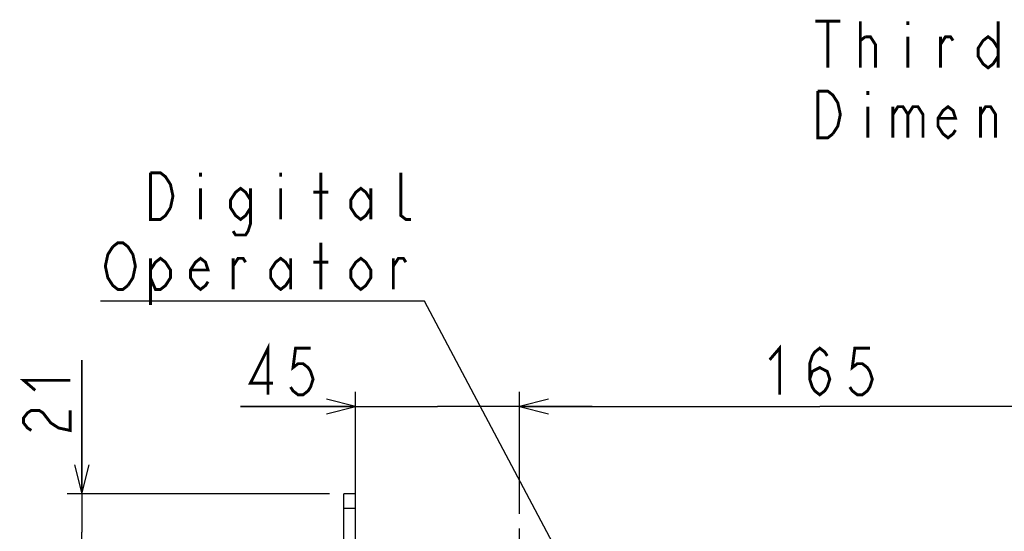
# Model space of a CAD drawing. Extents: x 28 to 410, y 33 to 287.
# Tile 26 of 63: x 34 to 102, y 249 to 284. Entities that reach past the tile are written whole.
import ezdxf

# ---------------------------------------------------------------- set-up
doc = ezdxf.new("R2010")
doc.units = 0
doc.header["$LTSCALE"] = 23.1
doc.linetypes.add('CENTER', pattern=[0.6, 0.375, -0.075, 0.075, -0.075])
doc.layers.get('0').update_dxf_attribs({"linetype": 'CONTINUOUS'})
for name, color, linetype in [('ALL_AXIS', 7, 'CONTINUOUS'), ('ALL_DIM', 7, 'CONTINUOUS'), ('ALL_FEATURES', 7, 'CONTINUOUS'), ('ALL_NOTE', 7, 'CONTINUOUS')]:
    doc.layers.add(name, color=color, linetype=linetype)
doc.dimstyles.get("Standard").update_dxf_attribs({"dimtxt": 2.5, "dimasz": 2.5, "dimexe": 1.25, "dimexo": 0.625, "dimtad": 1, "dimcen": 2.5, "dimazin": 3, "dimtfac": 1, "dimtmove": 0, "dimatfit": 3})

# ---------------------------------------------------------------- blocks, each defined once
blk = doc.blocks.new('_OPEN')
at = {"color": 0, "linetype": 'BYBLOCK'}
for p, q in [((0, 0), (-1, 0.25)), ((-1, -0.25), (0, 0)), ((-1, 0), (0, 0))]:
    blk.add_line(p, q, dxfattribs=at)
blk = doc.blocks.new('*D1')
at = {"layer": 'ALL_DIM', "color": 2, "linetype": 'CONTINUOUS'}
for p, q in [((68.752, 249.961), (68.752, 258.336)), ((110.002, 249.961), (110.002, 258.336)), ((68.752, 257.336), (89.377, 257.336)), ((110.002, 257.336), (89.377, 257.336))]:
    blk.add_line(p, q, dxfattribs=at)
at = {"layer": 'ALL_DIM', "color": 2, "linetype": 'CONTINUOUS', "xscale": 2, "yscale": 2, "zscale": 2, "rotation": 180}
blk.add_blockref('_OPEN', (68.752, 257.336), dxfattribs=at)
at = {"layer": 'ALL_DIM', "color": 2, "linetype": 'CONTINUOUS', "xscale": 2, "yscale": 2, "zscale": 2}
blk.add_blockref('_OPEN', (110.002, 257.336), dxfattribs=at)
blk = doc.blocks.new('*D2')
at = {"layer": 'ALL_DIM', "color": 2, "linetype": 'CONTINUOUS'}
for p, q in [((57.502, 243.961), (57.502, 258.336)), ((68.752, 249.961), (68.752, 258.336)), ((57.502, 257.336), (49.594, 257.336)), ((49.594, 257.336), (63.127, 257.336)), ((73.752, 257.336), (63.127, 257.336)), ((68.752, 257.336), (73.752, 257.336))]:
    blk.add_line(p, q, dxfattribs=at)
at = {"layer": 'ALL_DIM', "color": 2, "linetype": 'CONTINUOUS', "xscale": 2, "yscale": 2, "zscale": 2}
blk.add_blockref('_OPEN', (57.502, 257.336), dxfattribs=at)
at = {"layer": 'ALL_DIM', "color": 2, "linetype": 'CONTINUOUS', "xscale": 2, "yscale": 2, "zscale": 2, "rotation": 180}
blk.add_blockref('_OPEN', (68.752, 257.336), dxfattribs=at)
blk = doc.blocks.new('*D38')
at = {"color": 2, "linetype": 'CONTINUOUS'}
for p, q in [((38.702, 251.336), (38.702, 260.505)), ((38.702, 260.505), (38.702, 248.711)), ((55.702, 251.336), (37.702, 251.336)), ((38.702, 241.086), (38.702, 248.711)), ((64.877, 246.086), (37.702, 246.086)), ((38.702, 246.086), (38.702, 241.086))]:
    blk.add_line(p, q, dxfattribs=at)
at = {"color": 2, "linetype": 'CONTINUOUS', "xscale": 2, "yscale": 2, "zscale": 2}
for p, rotation in [((38.702, 251.336), 270), ((38.702, 246.086), 90)]:
    blk.add_blockref('_OPEN', p, dxfattribs=dict(at, rotation=rotation))

msp = doc.modelspace()

# ---------------------------------------------------------------- linework, layer by layer
at = {"color": 2, "linetype": 'CONTINUOUS', "const_width": 0.2}
for points in [[(35.502, 258.441), (34.702, 259.129), (37.902, 259.129)], [(35.236, 255.689), (34.969, 255.861), (34.702, 256.205), (34.702, 256.549), (34.969, 256.893), (35.236, 257.065), (35.769, 257.065), (36.036, 256.893), (36.302, 256.549), (36.569, 256.205), (37.102, 255.861), (37.902, 255.689), (37.902, 257.065)]]:
    msp.add_lwpolyline(points, dxfattribs=at)
at = {"layer": 'ALL_AXIS', "color": 7, "linetype": 'CENTER'}
msp.add_line((68.752, 246.086), (68.752, 248.961), dxfattribs=at)
at = {"layer": 'ALL_DIM', "color": 2, "linetype": 'CONTINUOUS', "const_width": 0.2}
for points in [[(51.486, 258.136), (51.486, 261.336), (50.282, 258.936), (51.83, 258.936)], [(54.41, 261.336), (53.378, 261.336), (53.206, 260.003), (53.55, 260.269), (53.894, 260.269), (54.238, 260.003), (54.41, 259.736), (54.582, 259.203), (54.41, 258.669), (54.238, 258.403), (53.894, 258.136), (53.55, 258.136), (53.206, 258.403), (53.034, 258.669)], [(85.937, 260.536), (86.625, 261.336), (86.625, 258.136)], [(88.689, 259.203), (88.861, 259.736), (89.377, 260.003), (89.893, 259.736), (90.065, 259.203), (89.893, 258.669), (89.721, 258.403), (89.377, 258.136), (89.033, 258.403), (88.861, 258.669), (88.689, 259.203), (88.689, 260.269), (88.861, 260.803), (89.033, 261.069), (89.377, 261.336), (89.721, 261.069), (89.893, 260.803)], [(92.817, 261.336), (91.785, 261.336), (91.613, 260.003), (91.957, 260.269), (92.301, 260.269), (92.645, 260.003), (92.817, 259.736), (92.989, 259.203), (92.817, 258.669), (92.645, 258.403), (92.301, 258.136), (91.957, 258.136), (91.613, 258.403), (91.441, 258.669)]]:
    msp.add_lwpolyline(points, dxfattribs=at)
at = {"layer": 'ALL_FEATURES', "color": 3, "linetype": 'CONTINUOUS'}
msp.add_line((56.702, 237.586), (56.702, 251.336), dxfattribs=at)
at = {"layer": 'ALL_FEATURES', "color": 7, "linetype": 'CONTINUOUS'}
for p, q in [((57.502, 251.336), (56.702, 251.336)), ((57.502, 141.086), (57.502, 251.336)), ((57.502, 250.336), (56.702, 250.336))]:
    msp.add_line(p, q, dxfattribs=at)
at = {"layer": 'ALL_NOTE', "color": 2, "linetype": 'CONTINUOUS'}
for p, q in [((61.987, 264.563), (39.971, 264.563)), ((62.237, 264.563), (61.987, 264.563)), ((84.022, 223.493), (62.237, 264.563))]:
    msp.add_line(p, q, dxfattribs=at)
at = {"layer": 'ALL_NOTE', "color": 2, "linetype": 'CONTINUOUS', "const_width": 0.2}
for points in [[(89.07, 283.763), (90.79, 283.763)], [(89.93, 283.763), (89.93, 280.563)], [(92.166, 280.563), (92.166, 283.763)], [(95.434, 283.763), (95.434, 283.496)], [(101.626, 283.763), (101.626, 280.563)], [(92.166, 282.43), (92.51, 282.697)], [(92.51, 282.697), (92.854, 282.697), (93.198, 282.163), (93.198, 280.563)], [(95.434, 282.697), (95.434, 280.563)], [(97.67, 282.163), (98.014, 282.697), (98.358, 282.697), (98.53, 282.43)], [(97.67, 280.563), (97.67, 282.697)], [(101.626, 281.363), (101.282, 280.83), (100.938, 280.563), (100.594, 280.83), (100.25, 281.363), (100.25, 281.897), (100.594, 282.43), (100.938, 282.697), (101.282, 282.43), (101.626, 281.897)], [(90.274, 276.03), (89.93, 275.763), (89.242, 275.763), (89.242, 278.963)], [(89.242, 278.963), (89.93, 278.963), (90.274, 278.697), (90.446, 278.43), (90.618, 278.163), (90.79, 277.363), (90.618, 276.563), (90.274, 276.03)], [(92.682, 278.963), (92.682, 278.697)], [(92.682, 277.897), (92.682, 275.763)], [(94.402, 277.363), (94.746, 277.897), (95.09, 277.897), (95.434, 277.363), (95.434, 275.763)], [(94.402, 277.897), (94.402, 275.763)], [(95.434, 277.363), (95.778, 277.897), (96.122, 277.897), (96.466, 277.363), (96.466, 275.763)], [(98.702, 276.297), (98.53, 276.03), (98.186, 275.763), (97.842, 276.03), (97.498, 276.563), (97.498, 277.096), (97.842, 277.63), (98.186, 277.897), (98.53, 277.63), (98.702, 277.096), (97.498, 277.096)], [(100.422, 277.363), (100.766, 277.897), (101.11, 277.897), (101.454, 277.363), (101.454, 275.763)], [(100.422, 275.763), (100.422, 277.897)], [(44.787, 270.963), (44.443, 270.429), (44.099, 270.163), (43.411, 270.163), (43.411, 273.363)], [(43.411, 273.363), (44.099, 273.363), (44.443, 273.096), (44.615, 272.829), (44.787, 272.563), (44.959, 271.763), (44.787, 270.963)], [(46.851, 273.363), (46.851, 273.096)], [(52.355, 273.363), (52.355, 273.096)], [(55.107, 270.163), (55.107, 273.363)], [(61.299, 270.163), (60.955, 270.163), (60.611, 270.429), (60.611, 273.363)], [(46.851, 272.296), (46.851, 270.163)], [(50.291, 270.963), (49.947, 270.429), (49.603, 270.163), (49.259, 270.429), (48.915, 270.963), (48.915, 271.496), (49.259, 272.029), (49.603, 272.296), (49.947, 272.029), (50.291, 271.496)], [(50.291, 272.296), (50.291, 269.896), (50.119, 269.363), (49.947, 269.096), (49.259, 269.096), (49.087, 269.363)], [(52.355, 272.296), (52.355, 270.163)], [(54.591, 272.029), (55.623, 272.029)], [(58.547, 270.963), (58.203, 270.429), (57.859, 270.163), (57.515, 270.429), (57.171, 270.963), (57.171, 271.496), (57.515, 272.029), (57.859, 272.296), (58.203, 272.029), (58.547, 271.496)], [(58.547, 272.296), (58.547, 270.163)], [(40.831, 268.296), (41.175, 268.563), (41.519, 268.563), (41.863, 268.296), (42.035, 268.029), (42.207, 267.763), (42.379, 266.963), (42.207, 266.163), (41.863, 265.629)], [(55.107, 265.363), (55.107, 268.563)], [(41.863, 265.629), (41.519, 265.363), (41.175, 265.363), (40.831, 265.629), (40.659, 265.896), (40.487, 266.163), (40.315, 266.963), (40.487, 267.763), (40.831, 268.296)], [(43.411, 266.696), (43.755, 267.229), (44.099, 267.496), (44.443, 267.229), (44.787, 266.696), (44.787, 266.163), (44.443, 265.629), (44.099, 265.363), (43.755, 265.363), (43.411, 266.163)], [(43.411, 267.496), (43.411, 264.296)], [(47.367, 265.896), (47.195, 265.629), (46.851, 265.363), (46.507, 265.629), (46.163, 266.163), (46.163, 266.696), (46.507, 267.229), (46.851, 267.496), (47.195, 267.229), (47.367, 266.696), (46.163, 266.696)], [(49.087, 266.963), (49.431, 267.496), (49.775, 267.496), (49.947, 267.229)], [(49.087, 265.363), (49.087, 267.496)], [(53.043, 266.163), (52.699, 265.629), (52.355, 265.363), (52.011, 265.629), (51.667, 266.163), (51.667, 266.696), (52.011, 267.229), (52.355, 267.496), (52.699, 267.229), (53.043, 266.696)], [(53.043, 267.496), (53.043, 265.363)], [(54.591, 267.229), (55.623, 267.229)], [(58.547, 266.163), (58.203, 265.629), (57.859, 265.363), (57.515, 265.629), (57.171, 266.163), (57.171, 266.696), (57.515, 267.229), (57.859, 267.496), (58.203, 267.229), (58.547, 266.696), (58.547, 266.163)], [(60.095, 266.963), (60.439, 267.496), (60.783, 267.496), (60.955, 267.229)], [(60.095, 265.363), (60.095, 267.496)]]:
    msp.add_lwpolyline(points, dxfattribs=at)

# ---------------------------------------------------------------- dimensions: what is measured, and where the dimension line sits
at = {"color": 2, "linetype": 'CONTINUOUS'}
dim = msp.add_linear_dim(base=(38.702, 251.336), p1=(65.877, 246.086), p2=(56.702, 251.336), angle=90, dimstyle='Standard', dxfattribs=at)
dim.commit()
dim.dimension.update_dxf_attribs({"geometry": '*D38', "text_midpoint": (38.702, 255.001), "dimtype": 128})
at = {"layer": 'ALL_DIM', "color": 2, "linetype": 'CONTINUOUS'}
for base, p1, p2, picture, middle in [((68.752, 257.336), (57.502, 242.961), (68.752, 248.961), '*D2', (49.594, 257.336)), ((110.002, 257.336), (68.752, 248.961), (110.002, 248.961), '*D1', (85.249, 257.336))]:
    dim = msp.add_linear_dim(base=base, p1=p1, p2=p2, dimstyle='Standard', dxfattribs=at)
    dim.commit()
    dim.dimension.update_dxf_attribs({"geometry": picture, "text_midpoint": middle, "dimtype": 128})

doc.saveas('drawing.dxf')
